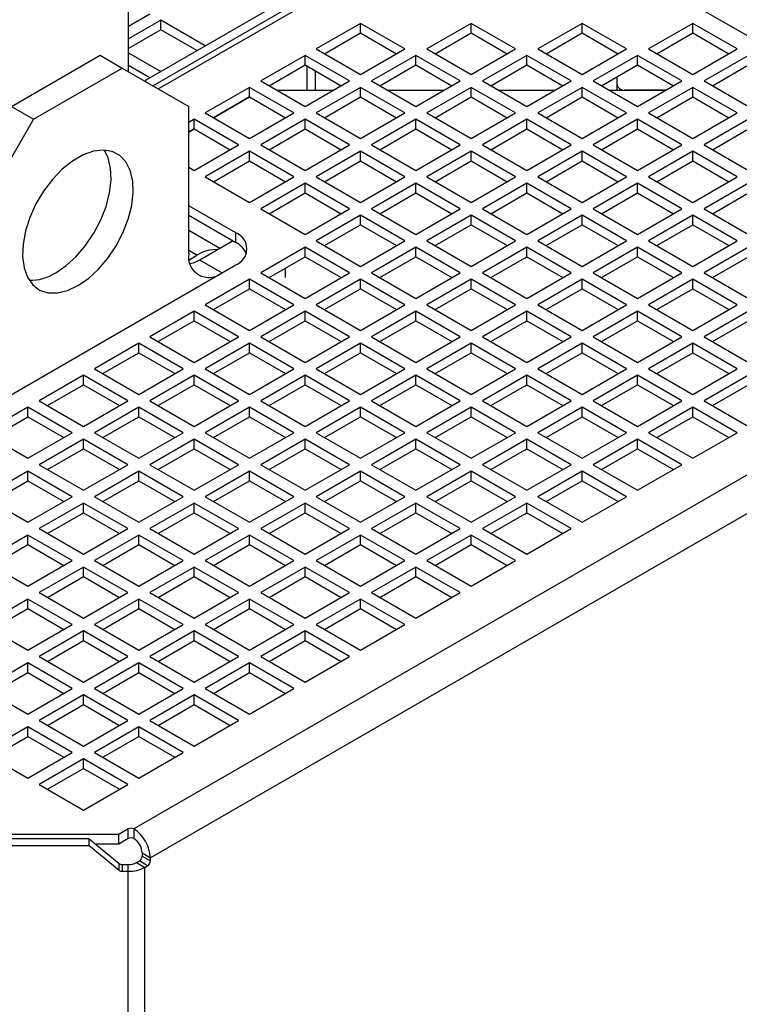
# Model space of a CAD drawing. Header units: millimetres. Extents: x 5 to 414, y 6 to 290.
# Tile 55 of 107: x 293 to 306, y 193 to 211. Entities that reach past the tile are written whole.
import ezdxf

# ---------------------------------------------------------------- set-up
doc = ezdxf.new("R2010")
doc.units = ezdxf.units.MM

msp = doc.modelspace()

# ---------------------------------------------------------------- linework, layer by layer
at = {"color": 7, "linetype": 'Continuous', "lineweight": 25}
for p, q in [((294.8405, 209.9782), (294.8405, 220.5527)), ((295.1272, 209.8127), (297.9453, 211.4395)), ((295.2787, 209.7252), (298.0968, 211.352)), ((295.3797, 209.6668), (298.2187, 211.3058)), ((304.9645, 211.3058), (309.7345, 208.5521)), ((294.8405, 210.813), (295.2276, 211.0365)), ((295.4297, 210.9199), (294.8405, 210.5798)), ((296.2374, 210.4536), (295.4297, 210.9199)), ((295.4297, 210.7449), (295.4297, 210.9199)), ((299.0662, 210.862), (298.2581, 210.3955)), ((299.8743, 210.3955), (299.0662, 210.862)), ((299.0662, 210.687), (299.0662, 210.862)), ((301.0865, 210.862), (300.2784, 210.3955)), ((301.8947, 210.3955), (301.0865, 210.862)), ((301.0865, 210.687), (301.0865, 210.862)), ((303.1068, 210.862), (302.2987, 210.3955)), ((303.915, 210.3955), (303.1068, 210.862)), ((303.1068, 210.687), (303.1068, 210.862)), ((305.1271, 210.862), (304.319, 210.3955)), ((305.9353, 210.3955), (305.1271, 210.862)), ((305.1271, 210.687), (305.1271, 210.862)), ((295.4297, 210.7449), (294.8405, 210.4048)), ((296.0859, 210.3661), (295.4297, 210.7449)), ((298.4097, 210.308), (299.0662, 210.687)), ((299.0662, 210.687), (299.7228, 210.308)), ((300.43, 210.308), (301.0865, 210.687)), ((301.0865, 210.687), (301.7431, 210.308)), ((302.4503, 210.308), (303.1068, 210.687)), ((303.1068, 210.687), (303.7634, 210.308)), ((304.4706, 210.308), (305.1271, 210.687)), ((305.1271, 210.687), (305.7837, 210.308)), ((292.7023, 209.3465), (294.3185, 210.2796)), ((294.3185, 210.2796), (294.7226, 210.0463)), ((294.8405, 210.327), (295.4293, 209.9871)), ((298.0561, 210.2789), (297.248, 209.8123)), ((298.8642, 209.8123), (298.0561, 210.2789)), ((298.0561, 210.1039), (298.0561, 210.2789)), ((298.2581, 210.3955), (299.0662, 209.929)), ((299.0662, 209.929), (299.8743, 210.3955)), ((300.0764, 210.2789), (299.2683, 209.8123)), ((300.8845, 209.8123), (300.0764, 210.2789)), ((300.0764, 210.1039), (300.0764, 210.2789)), ((300.2784, 210.3955), (301.0865, 209.929)), ((301.0865, 209.929), (301.8947, 210.3955)), ((302.0967, 210.2789), (301.2886, 209.8123)), ((302.9048, 209.8123), (302.0967, 210.2789)), ((302.0967, 210.1039), (302.0967, 210.2789)), ((302.2987, 210.3955), (303.1068, 209.929)), ((303.1068, 209.929), (303.915, 210.3955)), ((304.117, 210.2789), (303.3089, 209.8123)), ((303.7379, 210.3227), (303.7379, 210.2933)), ((304.9251, 209.8123), (304.117, 210.2789)), ((304.117, 210.1039), (304.117, 210.2789)), ((304.319, 210.3955), (305.1271, 209.929)), ((305.1271, 209.929), (305.9353, 210.3955)), ((306.1373, 210.2789), (305.3292, 209.8123)), ((295.2273, 209.8704), (294.8405, 210.0937)), ((297.3995, 209.7248), (298.0561, 210.1039)), ((298.0561, 210.1039), (298.7126, 209.7248)), ((298.0968, 209.6372), (298.0968, 210.0804)), ((299.4198, 209.7248), (300.0764, 210.1039)), ((300.0764, 210.1039), (300.733, 209.7248)), ((301.4401, 209.7248), (302.0967, 210.1039)), ((302.0967, 210.1039), (302.7533, 209.7248)), ((303.4604, 209.7248), (304.117, 210.1039)), ((304.117, 210.1039), (304.7736, 209.7248)), ((305.4807, 209.7248), (306.1373, 210.1039)), ((293.1063, 209.1133), (294.7226, 210.0463)), ((294.7226, 210.0463), (295.9348, 209.3463)), ((298.2483, 209.6372), (298.2483, 209.9929)), ((297.248, 209.8123), (298.0561, 209.3458)), ((298.0561, 209.3458), (298.8642, 209.8123)), ((299.2683, 209.8123), (300.0764, 209.3458)), ((300.0764, 209.3458), (300.8845, 209.8123)), ((301.2886, 209.8123), (302.0967, 209.3458)), ((302.0967, 209.3458), (302.9048, 209.8123)), ((303.3089, 209.8123), (304.117, 209.3458)), ((303.7379, 209.8851), (303.7379, 209.6385)), ((304.117, 209.3458), (304.9251, 209.8123)), ((305.3292, 209.8123), (306.1373, 209.3458)), ((297.0459, 209.6957), (296.2378, 209.2292)), ((297.854, 209.2292), (297.0459, 209.6957)), ((297.0459, 209.5207), (297.0459, 209.6957)), ((298.5608, 209.6372), (297.5513, 209.6372)), ((299.0662, 209.6957), (298.2581, 209.2292)), ((299.8743, 209.2292), (299.0662, 209.6957)), ((299.0662, 209.5207), (299.0662, 209.6957)), ((300.5811, 209.6372), (299.5716, 209.6372)), ((301.0865, 209.6957), (300.2784, 209.2292)), ((301.8947, 209.2292), (301.0865, 209.6957)), ((301.0865, 209.5207), (301.0865, 209.6957)), ((302.6014, 209.6372), (301.5919, 209.6372)), ((303.1068, 209.6957), (302.2987, 209.2292)), ((303.915, 209.2292), (303.1068, 209.6957)), ((303.1068, 209.5207), (303.1068, 209.6957)), ((304.6217, 209.6372), (303.6122, 209.6372)), ((304.6363, 209.6456), (303.8808, 209.6456)), ((303.8808, 209.6372), (303.8808, 209.6456)), ((305.1271, 209.6957), (304.319, 209.2292)), ((305.9353, 209.2292), (305.1271, 209.6957)), ((305.1271, 209.5207), (305.1271, 209.6957)), ((296.3893, 209.1417), (297.0459, 209.5207)), ((297.0461, 209.5207), (296.3895, 209.1416)), ((297.0459, 209.5207), (297.7025, 209.1417)), ((298.4097, 209.1417), (299.0662, 209.5207)), ((299.0662, 209.5207), (299.7228, 209.1417)), ((300.43, 209.1417), (301.0865, 209.5207)), ((301.0865, 209.5207), (301.7431, 209.1417)), ((302.4503, 209.1417), (303.1068, 209.5207)), ((303.1068, 209.5207), (303.7634, 209.1417)), ((304.4706, 209.1417), (305.1271, 209.5207)), ((305.1271, 209.5207), (305.7837, 209.1417)), ((292.7023, 209.3465), (293.1063, 209.1133)), ((295.9348, 206.6634), (295.9348, 209.3463)), ((296.2378, 209.2292), (297.0459, 208.7627)), ((297.0459, 208.7627), (297.854, 209.2292)), ((298.2581, 209.2292), (299.0662, 208.7627)), ((299.0662, 208.7627), (299.8743, 209.2292)), ((300.2784, 209.2292), (301.0865, 208.7627)), ((301.0865, 208.7627), (301.8947, 209.2292)), ((302.2987, 209.2292), (303.1068, 208.7627)), ((303.1068, 208.7627), (303.915, 209.2292)), ((304.319, 209.2292), (305.1271, 208.7627)), ((305.1271, 208.7627), (305.9353, 209.2292)), ((293.1063, 209.1133), (291.8941, 207.0137)), ((296.0358, 209.1126), (295.9348, 209.0542)), ((296.8439, 208.646), (296.0358, 209.1126)), ((296.0358, 208.9376), (296.0358, 209.1126)), ((298.0561, 209.1126), (297.248, 208.646)), ((298.8642, 208.646), (298.0561, 209.1126)), ((298.0561, 208.9376), (298.0561, 209.1126)), ((300.0764, 209.1126), (299.2683, 208.646)), ((300.8845, 208.646), (300.0764, 209.1126)), ((300.0764, 208.9376), (300.0764, 209.1126)), ((302.0967, 209.1126), (301.2886, 208.646)), ((302.9048, 208.646), (302.0967, 209.1126)), ((302.0967, 208.9376), (302.0967, 209.1126)), ((304.117, 209.1126), (303.3089, 208.646)), ((304.9251, 208.646), (304.117, 209.1126)), ((304.117, 208.9376), (304.117, 209.1126)), ((306.1373, 209.1126), (305.3292, 208.646)), ((295.9348, 208.8793), (296.0358, 208.9376)), ((296.0359, 208.9375), (295.9348, 208.8791)), ((296.0358, 208.9376), (296.6923, 208.5586)), ((297.3995, 208.5586), (298.0561, 208.9376)), ((298.0561, 208.9376), (298.7126, 208.5586)), ((299.4198, 208.5586), (300.0764, 208.9376)), ((300.0764, 208.9376), (300.733, 208.5586)), ((301.4401, 208.5586), (302.0967, 208.9376)), ((302.0967, 208.9376), (302.7533, 208.5586)), ((303.4604, 208.5586), (304.117, 208.9376)), ((304.117, 208.9376), (304.7736, 208.5586)), ((305.4807, 208.5586), (306.1373, 208.9376)), ((296.0358, 208.1795), (296.8439, 208.646)), ((297.248, 208.646), (298.0561, 208.1795)), ((298.0561, 208.1795), (298.8642, 208.646)), ((299.2683, 208.646), (300.0764, 208.1795)), ((300.0764, 208.1795), (300.8845, 208.646)), ((301.2886, 208.646), (302.0967, 208.1795)), ((302.0967, 208.1795), (302.9048, 208.646)), ((303.3089, 208.646), (304.117, 208.1795)), ((304.117, 208.1795), (304.9251, 208.646)), ((305.3292, 208.646), (306.1373, 208.1795)), ((297.0459, 208.5294), (296.2378, 208.0629)), ((297.854, 208.0629), (297.0459, 208.5294)), ((297.0459, 208.3544), (297.0459, 208.5294)), ((299.0662, 208.5294), (298.2581, 208.0629)), ((299.8743, 208.0629), (299.0662, 208.5294)), ((299.0662, 208.3544), (299.0662, 208.5294)), ((301.0865, 208.5294), (300.2784, 208.0629)), ((301.8947, 208.0629), (301.0865, 208.5294)), ((301.0865, 208.3544), (301.0865, 208.5294)), ((303.1068, 208.5294), (302.2987, 208.0629)), ((303.915, 208.0629), (303.1068, 208.5294)), ((303.1068, 208.3544), (303.1068, 208.5294)), ((305.1271, 208.5294), (304.319, 208.0629)), ((305.9353, 208.0629), (305.1271, 208.5294)), ((305.1271, 208.3544), (305.1271, 208.5294)), ((296.3893, 207.9754), (297.0459, 208.3544)), ((297.0459, 208.3544), (297.7025, 207.9754)), ((298.4097, 207.9754), (299.0662, 208.3544)), ((299.0662, 208.3544), (299.7228, 207.9754)), ((300.43, 207.9754), (301.0865, 208.3544)), ((301.0865, 208.3544), (301.7431, 207.9754)), ((302.4503, 207.9754), (303.1068, 208.3544)), ((303.1068, 208.3544), (303.7634, 207.9754)), ((304.4706, 207.9754), (305.1271, 208.3544)), ((305.1271, 208.3544), (305.7837, 207.9754)), ((295.9348, 208.2378), (296.0358, 208.1795)), ((296.2378, 208.0629), (297.0459, 207.5964)), ((297.0459, 207.5964), (297.854, 208.0629)), ((298.0561, 207.9463), (297.248, 207.4797)), ((298.8642, 207.4797), (298.0561, 207.9463)), ((298.0561, 207.7713), (298.0561, 207.9463)), ((298.2581, 208.0629), (299.0662, 207.5964)), ((299.0662, 207.5964), (299.8743, 208.0629)), ((300.0764, 207.9463), (299.2683, 207.4797)), ((300.8845, 207.4797), (300.0764, 207.9463)), ((300.0764, 207.7713), (300.0764, 207.9463)), ((300.2784, 208.0629), (301.0865, 207.5964)), ((301.0865, 207.5964), (301.8947, 208.0629)), ((302.0967, 207.9463), (301.2886, 207.4797)), ((302.9048, 207.4797), (302.0967, 207.9463)), ((302.0967, 207.7713), (302.0967, 207.9463)), ((302.2987, 208.0629), (303.1068, 207.5964)), ((303.1068, 207.5964), (303.915, 208.0629)), ((304.117, 207.9463), (303.3089, 207.4797)), ((304.9251, 207.4797), (304.117, 207.9463)), ((304.117, 207.7713), (304.117, 207.9463)), ((304.319, 208.0629), (305.1271, 207.5964)), ((305.1271, 207.5964), (305.9353, 208.0629)), ((306.1373, 207.9463), (305.3292, 207.4797)), ((297.3995, 207.3923), (298.0561, 207.7713)), ((298.0561, 207.7713), (298.7126, 207.3923)), ((299.4198, 207.3923), (300.0764, 207.7713)), ((300.0764, 207.7713), (300.733, 207.3923)), ((301.4401, 207.3923), (302.0967, 207.7713)), ((302.0967, 207.7713), (302.7533, 207.3923)), ((303.4604, 207.3923), (304.117, 207.7713)), ((304.117, 207.7713), (304.7736, 207.3923)), ((305.4807, 207.3923), (306.1373, 207.7713)), ((296.7934, 207.0424), (295.9348, 207.5381)), ((297.248, 207.4797), (298.0561, 207.0132)), ((298.0561, 207.0132), (298.8642, 207.4797)), ((299.2683, 207.4797), (300.0764, 207.0132)), ((300.0764, 207.0132), (300.8845, 207.4797)), ((301.2886, 207.4797), (302.0967, 207.0132)), ((302.0967, 207.0132), (302.9048, 207.4797)), ((303.3089, 207.4797), (304.117, 207.0132)), ((304.117, 207.0132), (304.9251, 207.4797)), ((305.3292, 207.4797), (306.1373, 207.0132)), ((295.9348, 207.3631), (296.7934, 206.8674)), ((299.0662, 207.3631), (298.2581, 206.8966)), ((299.8743, 206.8966), (299.0662, 207.3631)), ((299.0662, 207.1881), (299.0662, 207.3631)), ((301.0865, 207.3631), (300.2784, 206.8966)), ((301.8947, 206.8966), (301.0865, 207.3631)), ((301.0865, 207.1881), (301.0865, 207.3631)), ((303.1068, 207.3631), (302.2987, 206.8966)), ((303.915, 206.8966), (303.1068, 207.3631)), ((303.1068, 207.1881), (303.1068, 207.3631)), ((305.1271, 207.3631), (304.319, 206.8966)), ((305.9353, 206.8966), (305.1271, 207.3631)), ((305.1271, 207.1881), (305.1271, 207.3631)), ((296.5011, 206.7569), (295.9348, 207.0839)), ((296.7934, 206.8674), (296.7934, 207.0424)), ((298.4097, 206.8091), (299.0662, 207.1881)), ((299.0662, 207.1881), (299.7228, 206.8091)), ((300.43, 206.8091), (301.0865, 207.1881)), ((301.0865, 207.1881), (301.7431, 206.8091)), ((302.4503, 206.8091), (303.1068, 207.1881)), ((303.1068, 207.1881), (303.7634, 206.8091)), ((304.4706, 206.8091), (305.1271, 207.1881)), ((305.1271, 207.1881), (305.7837, 206.8091)), ((296.7429, 206.8965), (296.1368, 206.5466)), ((298.2581, 206.8966), (299.0662, 206.4301)), ((299.0662, 206.4301), (299.8743, 206.8966)), ((300.2784, 206.8966), (301.0865, 206.4301)), ((301.0865, 206.4301), (301.8947, 206.8966)), ((302.2987, 206.8966), (303.1068, 206.4301)), ((303.1068, 206.4301), (303.915, 206.8966)), ((304.319, 206.8966), (305.1271, 206.4301)), ((305.1271, 206.4301), (305.9353, 206.8966)), ((296.0863, 206.6341), (295.9348, 206.7216)), ((298.0561, 206.78), (297.248, 206.3134)), ((298.8642, 206.3134), (298.0561, 206.78)), ((298.0561, 206.605), (298.0561, 206.78)), ((300.0764, 206.78), (299.2683, 206.3134)), ((300.8845, 206.3134), (300.0764, 206.78)), ((300.0764, 206.605), (300.0764, 206.78)), ((302.0967, 206.78), (301.2886, 206.3134)), ((302.9048, 206.3134), (302.0967, 206.78)), ((302.0967, 206.605), (302.0967, 206.78)), ((304.117, 206.78), (303.3089, 206.3134)), ((304.9251, 206.3134), (304.117, 206.78)), ((304.117, 206.605), (304.117, 206.78)), ((306.1373, 206.78), (305.3292, 206.3134)), ((295.9432, 206.5516), (296.0863, 206.6341)), ((296.5408, 206.3134), (296.1368, 206.5466)), ((297.3995, 206.226), (298.0561, 206.605)), ((298.0561, 206.605), (298.7126, 206.226)), ((299.4198, 206.226), (300.0764, 206.605)), ((300.0764, 206.605), (300.733, 206.226)), ((301.4401, 206.226), (302.0967, 206.605)), ((302.0967, 206.605), (302.7533, 206.226)), ((303.4604, 206.226), (304.117, 206.605)), ((304.117, 206.605), (304.7736, 206.226)), ((305.4807, 206.226), (306.1373, 206.605)), ((291.7426, 203.5435), (296.7934, 206.4592)), ((297.248, 206.3134), (298.0561, 205.8469)), ((297.7024, 206.4008), (297.7025, 206.4008)), ((297.7025, 206.2258), (297.7025, 206.4008)), ((298.0561, 205.8469), (298.8642, 206.3134)), ((299.2683, 206.3134), (300.0764, 205.8469)), ((300.0764, 205.8469), (300.8845, 206.3134)), ((301.2886, 206.3134), (302.0967, 205.8469)), ((302.0967, 205.8469), (302.9048, 206.3134)), ((303.3089, 206.3134), (304.117, 205.8469)), ((304.117, 205.8469), (304.9251, 206.3134)), ((305.3292, 206.3134), (306.1373, 205.8469)), ((297.0459, 206.1968), (296.2378, 205.7303)), ((297.854, 205.7303), (297.0459, 206.1968)), ((297.0459, 206.0218), (297.0459, 206.1968)), ((299.0662, 206.1968), (298.2581, 205.7303)), ((299.8743, 205.7303), (299.0662, 206.1968)), ((299.0662, 206.0218), (299.0662, 206.1968)), ((301.0865, 206.1968), (300.2784, 205.7303)), ((301.8947, 205.7303), (301.0865, 206.1968)), ((301.0865, 206.0218), (301.0865, 206.1968)), ((303.1068, 206.1968), (302.2987, 205.7303)), ((303.915, 205.7303), (303.1068, 206.1968)), ((303.1068, 206.0218), (303.1068, 206.1968)), ((305.1271, 206.1968), (304.319, 205.7303)), ((305.9353, 205.7303), (305.1271, 206.1968)), ((305.1271, 206.0218), (305.1271, 206.1968)), ((296.3893, 205.6428), (297.0459, 206.0218)), ((297.0459, 206.0218), (297.7025, 205.6428)), ((298.4097, 205.6428), (299.0662, 206.0218)), ((299.0662, 206.0218), (299.7228, 205.6428)), ((300.43, 205.6428), (301.0865, 206.0218)), ((301.0865, 206.0218), (301.7431, 205.6428)), ((302.4503, 205.6428), (303.1068, 206.0218)), ((303.1068, 206.0218), (303.7634, 205.6428)), ((304.4706, 205.6428), (305.1271, 206.0218)), ((305.1271, 206.0218), (305.7837, 205.6428)), ((296.0358, 205.6137), (295.2276, 205.1471)), ((296.8439, 205.1471), (296.0358, 205.6137)), ((296.0358, 205.4387), (296.0358, 205.6137)), ((296.2378, 205.7303), (297.0459, 205.2638)), ((297.0459, 205.2638), (297.854, 205.7303)), ((298.0561, 205.6137), (297.248, 205.1471)), ((298.8642, 205.1471), (298.0561, 205.6137)), ((298.0561, 205.4387), (298.0561, 205.6137)), ((298.2581, 205.7303), (299.0662, 205.2638)), ((299.0662, 205.2638), (299.8743, 205.7303)), ((300.0764, 205.6137), (299.2683, 205.1471)), ((300.8845, 205.1471), (300.0764, 205.6137)), ((300.0764, 205.4387), (300.0764, 205.6137)), ((300.2784, 205.7303), (301.0865, 205.2638)), ((301.0865, 205.2638), (301.8947, 205.7303)), ((302.0967, 205.6137), (301.2886, 205.1471)), ((302.9048, 205.1471), (302.0967, 205.6137)), ((302.0967, 205.4387), (302.0967, 205.6137)), ((302.2987, 205.7303), (303.1068, 205.2638)), ((303.1068, 205.2638), (303.915, 205.7303)), ((304.117, 205.6137), (303.3089, 205.1471)), ((304.9251, 205.1471), (304.117, 205.6137)), ((304.117, 205.4387), (304.117, 205.6137)), ((304.319, 205.7303), (305.1271, 205.2638)), ((305.1271, 205.2638), (305.9353, 205.7303)), ((306.1373, 205.6137), (305.3292, 205.1471)), ((295.3792, 205.0597), (296.0358, 205.4387)), ((296.0358, 205.4387), (296.6923, 205.0597)), ((297.3995, 205.0597), (298.0561, 205.4387)), ((298.0561, 205.4387), (298.7126, 205.0597)), ((299.4198, 205.0597), (300.0764, 205.4387)), ((300.0764, 205.4387), (300.733, 205.0597)), ((301.4401, 205.0597), (302.0967, 205.4387)), ((302.0967, 205.4387), (302.7533, 205.0597)), ((303.4604, 205.0597), (304.117, 205.4387)), ((304.117, 205.4387), (304.7736, 205.0597)), ((305.4807, 205.0597), (306.1373, 205.4387)), ((295.2276, 205.1471), (296.0358, 204.6806)), ((296.0358, 204.6806), (296.8439, 205.1471)), ((297.248, 205.1471), (298.0561, 204.6806)), ((298.0561, 204.6806), (298.8642, 205.1471)), ((299.2683, 205.1471), (300.0764, 204.6806)), ((300.0764, 204.6806), (300.8845, 205.1471)), ((301.2886, 205.1471), (302.0967, 204.6806)), ((302.0967, 204.6806), (302.9048, 205.1471)), ((303.3089, 205.1471), (304.117, 204.6806)), ((304.117, 204.6806), (304.9251, 205.1471)), ((305.3292, 205.1471), (306.1373, 204.6806)), ((295.0256, 205.0305), (294.2175, 204.564)), ((295.8337, 204.564), (295.0256, 205.0305)), ((295.0256, 204.8555), (295.0256, 205.0305)), ((297.0459, 205.0305), (296.2378, 204.564)), ((297.854, 204.564), (297.0459, 205.0305)), ((297.0459, 204.8555), (297.0459, 205.0305)), ((299.0662, 205.0305), (298.2581, 204.564)), ((299.8743, 204.564), (299.0662, 205.0305)), ((299.0662, 204.8555), (299.0662, 205.0305)), ((301.0865, 205.0305), (300.2784, 204.564)), ((301.8947, 204.564), (301.0865, 205.0305)), ((301.0865, 204.8555), (301.0865, 205.0305)), ((303.1068, 205.0305), (302.2987, 204.564)), ((303.915, 204.564), (303.1068, 205.0305)), ((303.1068, 204.8555), (303.1068, 205.0305)), ((305.1271, 205.0305), (304.319, 204.564)), ((305.9353, 204.564), (305.1271, 205.0305)), ((305.1271, 204.8555), (305.1271, 205.0305)), ((294.369, 204.4765), (295.0256, 204.8555)), ((295.0256, 204.8555), (295.6822, 204.4765)), ((296.3893, 204.4765), (297.0459, 204.8555)), ((297.0459, 204.8555), (297.7025, 204.4765)), ((298.4097, 204.4765), (299.0662, 204.8555)), ((299.0662, 204.8555), (299.7228, 204.4765)), ((300.43, 204.4765), (301.0865, 204.8555)), ((301.0865, 204.8555), (301.7431, 204.4765)), ((302.4503, 204.4765), (303.1068, 204.8555)), ((303.1068, 204.8555), (303.7634, 204.4765)), ((304.4706, 204.4765), (305.1271, 204.8555)), ((305.1271, 204.8555), (305.7837, 204.4765)), ((294.2175, 204.564), (295.0256, 204.0975)), ((309.562, 204.6167), (294.9344, 196.1723)), ((295.0256, 204.0975), (295.8337, 204.564)), ((296.2378, 204.564), (297.0459, 204.0975)), ((297.0459, 204.0975), (297.854, 204.564)), ((298.2581, 204.564), (299.0662, 204.0975)), ((299.0662, 204.0975), (299.8743, 204.564)), ((300.2784, 204.564), (301.0865, 204.0975)), ((301.0865, 204.0975), (301.8947, 204.564)), ((302.2987, 204.564), (303.1068, 204.0975)), ((303.1068, 204.0975), (303.915, 204.564)), ((304.319, 204.564), (305.1271, 204.0975)), ((305.1271, 204.0975), (305.9353, 204.564)), ((294.0155, 204.4474), (293.2073, 203.9808)), ((294.8236, 203.9808), (294.0155, 204.4474)), ((294.0155, 204.2724), (294.0155, 204.4474)), ((296.0358, 204.4474), (295.2276, 203.9808)), ((296.8439, 203.9808), (296.0358, 204.4474)), ((296.0358, 204.2724), (296.0358, 204.4474)), ((298.0561, 204.4474), (297.248, 203.9808)), ((298.8642, 203.9808), (298.0561, 204.4474)), ((298.0561, 204.2724), (298.0561, 204.4474)), ((300.0764, 204.4474), (299.2683, 203.9808)), ((300.8845, 203.9808), (300.0764, 204.4474)), ((300.0764, 204.2724), (300.0764, 204.4474)), ((302.0967, 204.4474), (301.2886, 203.9808)), ((302.9048, 203.9808), (302.0967, 204.4474)), ((302.0967, 204.2724), (302.0967, 204.4474)), ((304.117, 204.4474), (303.3089, 203.9808)), ((304.9251, 203.9808), (304.117, 204.4474)), ((304.117, 204.2724), (304.117, 204.4474)), ((306.1373, 204.4474), (305.3292, 203.9808)), ((293.3589, 203.8934), (294.0155, 204.2724)), ((294.0155, 204.2724), (294.672, 203.8934)), ((295.3792, 203.8934), (296.0358, 204.2724)), ((296.0358, 204.2724), (296.6923, 203.8934)), ((297.3995, 203.8934), (298.0561, 204.2724)), ((298.0561, 204.2724), (298.7126, 203.8934)), ((299.4198, 203.8934), (300.0764, 204.2724)), ((300.0764, 204.2724), (300.733, 203.8934)), ((301.4401, 203.8934), (302.0967, 204.2724)), ((302.0967, 204.2724), (302.7533, 203.8934)), ((303.4604, 203.8934), (304.117, 204.2724)), ((304.117, 204.2724), (304.7736, 203.8934)), ((305.4807, 203.8934), (306.1373, 204.2724)), ((293.2073, 203.9808), (294.0155, 203.5143)), ((294.0155, 203.5143), (294.8236, 203.9808)), ((295.2276, 203.9808), (296.0358, 203.5143)), ((309.8651, 204.0918), (295.2374, 195.6474)), ((296.0358, 203.5143), (296.8439, 203.9808)), ((297.248, 203.9808), (298.0561, 203.5143)), ((298.0561, 203.5143), (298.8642, 203.9808)), ((299.2683, 203.9808), (300.0764, 203.5143)), ((300.0764, 203.5143), (300.8845, 203.9808)), ((301.2886, 203.9808), (302.0967, 203.5143)), ((302.0967, 203.5143), (302.9048, 203.9808)), ((303.3089, 203.9808), (304.117, 203.5143)), ((304.117, 203.5143), (304.9251, 203.9808)), ((305.3292, 203.9808), (306.1373, 203.5143)), ((293.0053, 203.8642), (292.1972, 203.3977)), ((293.8134, 203.3977), (293.0053, 203.8642)), ((293.0053, 203.6892), (293.0053, 203.8642)), ((295.0256, 203.8642), (294.2175, 203.3977)), ((295.8337, 203.3977), (295.0256, 203.8642)), ((295.0256, 203.6892), (295.0256, 203.8642)), ((297.0459, 203.8642), (296.2378, 203.3977)), ((297.854, 203.3977), (297.0459, 203.8642)), ((297.0459, 203.6892), (297.0459, 203.8642)), ((299.0662, 203.8642), (298.2581, 203.3977)), ((299.8743, 203.3977), (299.0662, 203.8642)), ((299.0662, 203.6892), (299.0662, 203.8642)), ((301.0865, 203.8642), (300.2784, 203.3977)), ((301.8947, 203.3977), (301.0865, 203.8642)), ((301.0865, 203.6892), (301.0865, 203.8642)), ((303.1068, 203.8642), (302.2987, 203.3977)), ((303.915, 203.3977), (303.1068, 203.8642)), ((303.1068, 203.6892), (303.1068, 203.8642)), ((305.1271, 203.8642), (304.319, 203.3977)), ((305.9353, 203.3977), (305.1271, 203.8642)), ((305.1271, 203.6892), (305.1271, 203.8642)), ((292.3487, 203.3102), (293.0053, 203.6892)), ((293.0053, 203.6892), (293.6619, 203.3102)), ((294.369, 203.3102), (295.0256, 203.6892)), ((295.0256, 203.6892), (295.6822, 203.3102)), ((296.3893, 203.3102), (297.0459, 203.6892)), ((297.0459, 203.6892), (297.7025, 203.3102)), ((298.4097, 203.3102), (299.0662, 203.6892)), ((299.0662, 203.6892), (299.7228, 203.3102)), ((300.43, 203.3102), (301.0865, 203.6892)), ((301.0865, 203.6892), (301.7431, 203.3102)), ((302.4503, 203.3102), (303.1068, 203.6892)), ((303.1068, 203.6892), (303.7634, 203.3102)), ((304.4706, 203.3102), (305.1271, 203.6892)), ((305.1271, 203.6892), (305.7837, 203.3102)), ((292.1972, 203.3977), (293.0053, 202.9312)), ((293.0053, 202.9312), (293.8134, 203.3977)), ((294.0155, 203.2811), (293.2073, 202.8146)), ((294.8236, 202.8146), (294.0155, 203.2811)), ((294.0155, 203.1061), (294.0155, 203.2811)), ((294.2175, 203.3977), (295.0256, 202.9312)), ((295.0256, 202.9312), (295.8337, 203.3977)), ((296.0358, 203.2811), (295.2276, 202.8146)), ((296.8439, 202.8146), (296.0358, 203.2811)), ((296.0358, 203.1061), (296.0358, 203.2811)), ((296.2378, 203.3977), (297.0459, 202.9312)), ((297.0459, 202.9312), (297.854, 203.3977)), ((298.0561, 203.2811), (297.248, 202.8146)), ((298.8642, 202.8146), (298.0561, 203.2811)), ((298.0561, 203.1061), (298.0561, 203.2811)), ((298.2581, 203.3977), (299.0662, 202.9312)), ((299.0662, 202.9312), (299.8743, 203.3977)), ((300.0764, 203.2811), (299.2683, 202.8146)), ((300.8845, 202.8146), (300.0764, 203.2811)), ((300.0764, 203.1061), (300.0764, 203.2811)), ((300.2784, 203.3977), (301.0865, 202.9312)), ((301.0865, 202.9312), (301.8947, 203.3977)), ((302.0967, 203.2811), (301.2886, 202.8146)), ((302.9048, 202.8146), (302.0967, 203.2811)), ((302.0967, 203.1061), (302.0967, 203.2811)), ((302.2987, 203.3977), (303.1068, 202.9312)), ((303.1068, 202.9312), (303.915, 203.3977)), ((304.117, 203.2811), (303.3089, 202.8146)), ((304.9251, 202.8146), (304.117, 203.2811)), ((304.117, 203.1061), (304.117, 203.2811)), ((304.319, 203.3977), (305.1271, 202.9312)), ((305.1271, 202.9312), (305.9353, 203.3977)), ((293.3589, 202.7271), (294.0155, 203.1061)), ((294.0155, 203.1061), (294.672, 202.7271)), ((295.3792, 202.7271), (296.0358, 203.1061)), ((296.0358, 203.1061), (296.6923, 202.7271)), ((297.3995, 202.7271), (298.0561, 203.1061)), ((298.0561, 203.1061), (298.7126, 202.7271)), ((299.4198, 202.7271), (300.0764, 203.1061)), ((300.0764, 203.1061), (300.733, 202.7271)), ((301.4401, 202.7271), (302.0967, 203.1061)), ((302.0967, 203.1061), (302.7533, 202.7271)), ((303.4604, 202.7271), (304.117, 203.1061)), ((304.117, 203.1061), (304.7736, 202.7271)), ((293.2073, 202.8146), (294.0155, 202.348)), ((294.0155, 202.348), (294.8236, 202.8146)), ((295.2276, 202.8146), (296.0358, 202.348)), ((296.0358, 202.348), (296.8439, 202.8146)), ((297.248, 202.8146), (298.0561, 202.348)), ((298.0561, 202.348), (298.8642, 202.8146)), ((299.2683, 202.8146), (300.0764, 202.348)), ((300.0764, 202.348), (300.8845, 202.8146)), ((301.2886, 202.8146), (302.0967, 202.348)), ((302.0967, 202.348), (302.9048, 202.8146)), ((303.3089, 202.8146), (304.117, 202.348)), ((304.117, 202.348), (304.9251, 202.8146)), ((293.0053, 202.6979), (292.1972, 202.2314)), ((293.8134, 202.2314), (293.0053, 202.6979)), ((293.0053, 202.5229), (293.0053, 202.6979)), ((295.0256, 202.6979), (294.2175, 202.2314)), ((295.8337, 202.2314), (295.0256, 202.6979)), ((295.0256, 202.5229), (295.0256, 202.6979)), ((297.0459, 202.6979), (296.2378, 202.2314)), ((297.854, 202.2314), (297.0459, 202.6979)), ((297.0459, 202.5229), (297.0459, 202.6979)), ((299.0662, 202.6979), (298.2581, 202.2314)), ((299.8743, 202.2314), (299.0662, 202.6979)), ((299.0662, 202.5229), (299.0662, 202.6979)), ((301.0865, 202.6979), (300.2784, 202.2314)), ((301.8947, 202.2314), (301.0865, 202.6979)), ((301.0865, 202.5229), (301.0865, 202.6979)), ((303.1068, 202.6979), (302.2987, 202.2314)), ((303.915, 202.2314), (303.1068, 202.6979)), ((303.1068, 202.5229), (303.1068, 202.6979)), ((292.3487, 202.1439), (293.0053, 202.5229)), ((293.0053, 202.5229), (293.6619, 202.1439)), ((294.369, 202.1439), (295.0256, 202.5229)), ((295.0256, 202.5229), (295.6822, 202.1439)), ((296.3893, 202.1439), (297.0459, 202.5229)), ((297.0459, 202.5229), (297.7025, 202.1439)), ((298.4097, 202.1439), (299.0662, 202.5229)), ((299.0662, 202.5229), (299.7228, 202.1439)), ((300.43, 202.1439), (301.0865, 202.5229)), ((301.0865, 202.5229), (301.7431, 202.1439)), ((302.4503, 202.1439), (303.1068, 202.5229)), ((303.1068, 202.5229), (303.7634, 202.1439)), ((292.1972, 202.2314), (293.0053, 201.7649)), ((293.0053, 201.7649), (293.8134, 202.2314)), ((294.2175, 202.2314), (295.0256, 201.7649)), ((295.0256, 201.7649), (295.8337, 202.2314)), ((296.2378, 202.2314), (297.0459, 201.7649)), ((297.0459, 201.7649), (297.854, 202.2314)), ((298.2581, 202.2314), (299.0662, 201.7649)), ((299.0662, 201.7649), (299.8743, 202.2314)), ((300.2784, 202.2314), (301.0865, 201.7649)), ((301.0865, 201.7649), (301.8947, 202.2314)), ((302.2987, 202.2314), (303.1068, 201.7649)), ((303.1068, 201.7649), (303.915, 202.2314)), ((294.0155, 202.1148), (293.2073, 201.6483)), ((294.8236, 201.6483), (294.0155, 202.1148)), ((294.0155, 201.9398), (294.0155, 202.1148)), ((296.0358, 202.1148), (295.2276, 201.6483)), ((296.8439, 201.6483), (296.0358, 202.1148)), ((296.0358, 201.9398), (296.0358, 202.1148)), ((298.0561, 202.1148), (297.248, 201.6483)), ((298.8642, 201.6483), (298.0561, 202.1148)), ((298.0561, 201.9398), (298.0561, 202.1148)), ((300.0764, 202.1148), (299.2683, 201.6483)), ((300.8845, 201.6483), (300.0764, 202.1148)), ((300.0764, 201.9398), (300.0764, 202.1148)), ((302.0967, 202.1148), (301.2886, 201.6483)), ((302.9048, 201.6483), (302.0967, 202.1148)), ((302.0967, 201.9398), (302.0967, 202.1148)), ((293.3589, 201.5608), (294.0155, 201.9398)), ((294.0155, 201.9398), (294.672, 201.5608)), ((295.3792, 201.5608), (296.0358, 201.9398)), ((296.0358, 201.9398), (296.6923, 201.5608)), ((297.3995, 201.5608), (298.0561, 201.9398)), ((298.0561, 201.9398), (298.7126, 201.5608)), ((299.4198, 201.5608), (300.0764, 201.9398)), ((300.0764, 201.9398), (300.733, 201.5608)), ((301.4401, 201.5608), (302.0967, 201.9398)), ((302.0967, 201.9398), (302.7533, 201.5608)), ((293.2073, 201.6483), (294.0155, 201.1817)), ((294.0155, 201.1817), (294.8236, 201.6483)), ((295.2276, 201.6483), (296.0358, 201.1817)), ((296.0358, 201.1817), (296.8439, 201.6483)), ((297.248, 201.6483), (298.0561, 201.1817)), ((298.0561, 201.1817), (298.8642, 201.6483)), ((299.2683, 201.6483), (300.0764, 201.1817)), ((300.0764, 201.1817), (300.8845, 201.6483)), ((301.2886, 201.6483), (302.0967, 201.1817)), ((302.0967, 201.1817), (302.9048, 201.6483)), ((293.0053, 201.5316), (292.1972, 201.0651)), ((293.8134, 201.0651), (293.0053, 201.5316)), ((293.0053, 201.3567), (293.0053, 201.5316)), ((295.0256, 201.5316), (294.2175, 201.0651)), ((295.8337, 201.0651), (295.0256, 201.5316)), ((295.0256, 201.3567), (295.0256, 201.5316)), ((297.0459, 201.5316), (296.2378, 201.0651)), ((297.854, 201.0651), (297.0459, 201.5316)), ((297.0459, 201.3567), (297.0459, 201.5316)), ((299.0662, 201.5316), (298.2581, 201.0651)), ((299.8743, 201.0651), (299.0662, 201.5316)), ((299.0662, 201.3567), (299.0662, 201.5316)), ((301.0865, 201.5316), (300.2784, 201.0651)), ((301.8947, 201.0651), (301.0865, 201.5316)), ((301.0865, 201.3567), (301.0865, 201.5316)), ((292.3487, 200.9776), (293.0053, 201.3567)), ((293.0053, 201.3567), (293.6619, 200.9776)), ((294.369, 200.9776), (295.0256, 201.3567)), ((295.0256, 201.3567), (295.6822, 200.9776)), ((296.3893, 200.9776), (297.0459, 201.3567)), ((297.0459, 201.3567), (297.7025, 200.9776)), ((298.4097, 200.9776), (299.0662, 201.3567)), ((299.0662, 201.3567), (299.7228, 200.9776)), ((300.43, 200.9776), (301.0865, 201.3567)), ((301.0865, 201.3567), (301.7431, 200.9776)), ((292.1972, 201.0651), (293.0053, 200.5986)), ((293.0053, 200.5986), (293.8134, 201.0651)), ((294.0155, 200.9485), (293.2073, 200.482)), ((294.8236, 200.482), (294.0155, 200.9485)), ((294.0155, 200.7735), (294.0155, 200.9485)), ((294.2175, 201.0651), (295.0256, 200.5986)), ((295.0256, 200.5986), (295.8337, 201.0651)), ((296.0358, 200.9485), (295.2276, 200.482)), ((296.8439, 200.482), (296.0358, 200.9485)), ((296.0358, 200.7735), (296.0358, 200.9485)), ((296.2378, 201.0651), (297.0459, 200.5986)), ((297.0459, 200.5986), (297.854, 201.0651)), ((298.0561, 200.9485), (297.248, 200.482)), ((298.8642, 200.482), (298.0561, 200.9485)), ((298.0561, 200.7735), (298.0561, 200.9485)), ((298.2581, 201.0651), (299.0662, 200.5986)), ((299.0662, 200.5986), (299.8743, 201.0651)), ((300.0764, 200.9485), (299.2683, 200.482)), ((300.8845, 200.482), (300.0764, 200.9485)), ((300.0764, 200.7735), (300.0764, 200.9485)), ((300.2784, 201.0651), (301.0865, 200.5986)), ((301.0865, 200.5986), (301.8947, 201.0651)), ((293.3589, 200.3945), (294.0155, 200.7735)), ((294.0155, 200.7735), (294.672, 200.3945)), ((295.3792, 200.3945), (296.0358, 200.7735)), ((296.0358, 200.7735), (296.6923, 200.3945)), ((297.3995, 200.3945), (298.0561, 200.7735)), ((298.0561, 200.7735), (298.7126, 200.3945)), ((299.4198, 200.3945), (300.0764, 200.7735)), ((300.0764, 200.7735), (300.733, 200.3945)), ((293.2073, 200.482), (294.0155, 200.0154)), ((294.0155, 200.0154), (294.8236, 200.482)), ((295.2276, 200.482), (296.0358, 200.0154)), ((296.0358, 200.0154), (296.8439, 200.482)), ((297.248, 200.482), (298.0561, 200.0154)), ((298.0561, 200.0154), (298.8642, 200.482)), ((299.2683, 200.482), (300.0764, 200.0154)), ((300.0764, 200.0154), (300.8845, 200.482)), ((293.0053, 200.3653), (292.1972, 199.8988)), ((293.8134, 199.8988), (293.0053, 200.3653)), ((293.0053, 200.1904), (293.0053, 200.3653)), ((295.0256, 200.3653), (294.2175, 199.8988)), ((295.8337, 199.8988), (295.0256, 200.3653)), ((295.0256, 200.1904), (295.0256, 200.3653)), ((297.0459, 200.3653), (296.2378, 199.8988)), ((297.854, 199.8988), (297.0459, 200.3653)), ((297.0459, 200.1904), (297.0459, 200.3653)), ((299.0662, 200.3653), (298.2581, 199.8988)), ((299.8743, 199.8988), (299.0662, 200.3653)), ((299.0662, 200.1904), (299.0662, 200.3653)), ((292.3487, 199.8113), (293.0053, 200.1904)), ((293.0053, 200.1904), (293.6619, 199.8113)), ((294.369, 199.8113), (295.0256, 200.1904)), ((295.0256, 200.1904), (295.6822, 199.8113)), ((296.3893, 199.8113), (297.0459, 200.1904)), ((297.0459, 200.1904), (297.7025, 199.8113)), ((298.4097, 199.8113), (299.0662, 200.1904)), ((299.0662, 200.1904), (299.7228, 199.8113)), ((292.1972, 199.8988), (293.0053, 199.4323)), ((293.0053, 199.4323), (293.8134, 199.8988)), ((294.2175, 199.8988), (295.0256, 199.4323)), ((295.0256, 199.4323), (295.8337, 199.8988)), ((296.2378, 199.8988), (297.0459, 199.4323)), ((297.0459, 199.4323), (297.854, 199.8988)), ((298.2581, 199.8988), (299.0662, 199.4323)), ((299.0662, 199.4323), (299.8743, 199.8988)), ((294.0155, 199.7822), (293.2073, 199.3157)), ((294.8236, 199.3157), (294.0155, 199.7822)), ((294.0155, 199.6072), (294.0155, 199.7822)), ((296.0358, 199.7822), (295.2276, 199.3157)), ((296.8439, 199.3157), (296.0358, 199.7822)), ((296.0358, 199.6072), (296.0358, 199.7822)), ((298.0561, 199.7822), (297.248, 199.3157)), ((298.8642, 199.3157), (298.0561, 199.7822)), ((298.0561, 199.6072), (298.0561, 199.7822)), ((293.3589, 199.2282), (294.0155, 199.6072)), ((294.0155, 199.6072), (294.672, 199.2282)), ((295.3792, 199.2282), (296.0358, 199.6072)), ((296.0358, 199.6072), (296.6923, 199.2282)), ((297.3995, 199.2282), (298.0561, 199.6072)), ((298.0561, 199.6072), (298.7126, 199.2282)), ((293.2073, 199.3157), (294.0155, 198.8491)), ((294.0155, 198.8491), (294.8236, 199.3157)), ((295.2276, 199.3157), (296.0358, 198.8491)), ((296.0358, 198.8491), (296.8439, 199.3157)), ((297.248, 199.3157), (298.0561, 198.8491)), ((298.0561, 198.8491), (298.8642, 199.3157)), ((293.0053, 199.199), (292.1972, 198.7325)), ((293.8134, 198.7325), (293.0053, 199.199)), ((293.0053, 199.0241), (293.0053, 199.199)), ((295.0256, 199.199), (294.2175, 198.7325)), ((295.8337, 198.7325), (295.0256, 199.199)), ((295.0256, 199.0241), (295.0256, 199.199)), ((297.0459, 199.199), (296.2378, 198.7325)), ((297.854, 198.7325), (297.0459, 199.199)), ((297.0459, 199.0241), (297.0459, 199.199)), ((292.3487, 198.645), (293.0053, 199.0241)), ((293.0053, 199.0241), (293.6619, 198.645)), ((294.369, 198.645), (295.0256, 199.0241)), ((295.0256, 199.0241), (295.6822, 198.645)), ((296.3893, 198.645), (297.0459, 199.0241)), ((297.0459, 199.0241), (297.7025, 198.645)), ((292.1972, 198.7325), (293.0053, 198.266)), ((293.0053, 198.266), (293.8134, 198.7325)), ((294.0155, 198.6159), (293.2073, 198.1494)), ((294.8236, 198.1494), (294.0155, 198.6159)), ((294.0155, 198.4409), (294.0155, 198.6159)), ((294.2175, 198.7325), (295.0256, 198.266)), ((295.0256, 198.266), (295.8337, 198.7325)), ((296.0358, 198.6159), (295.2276, 198.1494)), ((296.8439, 198.1494), (296.0358, 198.6159)), ((296.0358, 198.4409), (296.0358, 198.6159)), ((296.2378, 198.7325), (297.0459, 198.266)), ((297.0459, 198.266), (297.854, 198.7325)), ((293.3589, 198.0619), (294.0155, 198.4409)), ((294.0155, 198.4409), (294.672, 198.0619)), ((295.3792, 198.0619), (296.0358, 198.4409)), ((296.0358, 198.4409), (296.6923, 198.0619)), ((293.2073, 198.1494), (294.0155, 197.6828)), ((294.0155, 197.6828), (294.8236, 198.1494)), ((295.2276, 198.1494), (296.0358, 197.6828)), ((296.0358, 197.6828), (296.8439, 198.1494)), ((293.0053, 198.0327), (292.1972, 197.5662)), ((293.8134, 197.5662), (293.0053, 198.0327)), ((293.0053, 197.8578), (293.0053, 198.0327)), ((295.0256, 198.0327), (294.2175, 197.5662)), ((295.8337, 197.5662), (295.0256, 198.0327)), ((295.0256, 197.8578), (295.0256, 198.0327)), ((292.3487, 197.4787), (293.0053, 197.8578)), ((293.0053, 197.8578), (293.6619, 197.4787)), ((294.369, 197.4787), (295.0256, 197.8578)), ((295.0256, 197.8578), (295.6822, 197.4787)), ((292.1972, 197.5662), (293.0053, 197.0997)), ((293.0053, 197.0997), (293.8134, 197.5662)), ((294.2175, 197.5662), (295.0256, 197.0997)), ((295.0256, 197.0997), (295.8337, 197.5662)), ((294.0155, 197.4496), (293.2073, 196.9831)), ((294.8236, 196.9831), (294.0155, 197.4496)), ((294.0155, 197.2746), (294.0155, 197.4496)), ((293.3589, 196.8956), (294.0155, 197.2746)), ((294.0155, 197.2746), (294.672, 196.8956)), ((293.2073, 196.9831), (294.0155, 196.5165)), ((294.0155, 196.5165), (294.8236, 196.9831)), ((294.6609, 196.0728), (288.1172, 196.0728)), ((294.8334, 196.1723), (294.6609, 196.0728)), ((294.6609, 195.8978), (294.6609, 196.0728)), ((294.8334, 195.9973), (294.8334, 196.1723)), ((294.9344, 196.1723), (294.9344, 195.9973)), ((294.1191, 195.9903), (288.1468, 195.9903)), ((294.1191, 195.8666), (294.1191, 195.9903)), ((294.1191, 195.9903), (294.6696, 195.5408)), ((294.6609, 195.8978), (294.2324, 195.8978)), ((294.8334, 195.9973), (294.6609, 195.8978)), ((294.1191, 195.8666), (288.1468, 195.8666)), ((294.6696, 195.4171), (294.1191, 195.8666)), ((295.0859, 195.7349), (295.2374, 195.6474)), ((295.0859, 195.7349), (295.0859, 195.6766)), ((294.6696, 195.4171), (294.6696, 195.5408)), ((294.9849, 195.5599), (295.0354, 195.5891)), ((294.9849, 195.5599), (295.1364, 195.4725)), ((295.1869, 195.5016), (295.0354, 195.5891)), ((295.0859, 195.6766), (295.2374, 195.5891)), ((295.2374, 195.5891), (295.2374, 195.6474)), ((294.7201, 195.5237), (294.7201, 195.4)), ((294.7201, 195.5237), (294.8334, 195.5237)), ((294.7201, 195.4), (294.8334, 195.4)), ((294.8334, 195.4), (294.8334, 195.5237)), ((294.8334, 160.1721), (294.8334, 195.4)), ((295.1364, 195.4725), (295.1869, 195.5016)), ((295.1364, 160.2446), (295.1364, 195.4725))]:
    msp.add_line(p, q, dxfattribs=at)
at = {"color": 7, "linetype": 'Continuous', "lineweight": 25, "flags": 128}
for points in [[(293.9144, 206.0803), (294.1056, 206.2118), (294.2899, 206.3806), (294.4606, 206.5808), (294.6115, 206.805), (294.7373, 207.0452), (294.8333, 207.2927), (294.8961, 207.5385), (294.9235, 207.7738), (294.9143, 207.99), (294.869, 208.1794), (294.7893, 208.3351), (294.6779, 208.4514), (294.5389, 208.5242), (294.3773, 208.5508), (294.199, 208.5303), (294.0105, 208.4634), (293.8184, 208.3526), (293.6299, 208.2018), (293.4516, 208.0164), (293.29, 207.8033), (293.151, 207.57), (293.0396, 207.325), (292.9599, 207.0773), (292.9146, 206.8356), (292.9054, 206.6088), (292.9328, 206.4051), (292.9956, 206.2318), (293.0916, 206.0952), (293.2174, 206.0002), (293.3683, 205.9502), (293.539, 205.9471), (293.7233, 205.991), (293.9144, 206.0803)], [(293.5104, 206.3136), (293.7016, 206.445), (293.8858, 206.6139), (294.0565, 206.814), (294.2075, 207.0383), (294.3332, 207.2785), (294.4293, 207.5259), (294.4921, 207.7718), (294.5194, 208.0071), (294.5103, 208.2233), (294.465, 208.4127), (294.3975, 208.5501)], [(296.1368, 206.5466), (296.0185, 206.4918), (295.9609, 206.4752)]]:
    msp.add_lwpolyline(points, dxfattribs=at)
at = {"color": 7, "linetype": 'Continuous', "lineweight": 25}
for centre, radius, start, end in [((303.8689, 209.7768), 0.1318, 186.35134, 275.18258), ((296.6827, 206.7508), 0.3119, 290.78342, 69.21658), ((296.6029, 206.4941), 0.4191, 23.81724, 62.96836), ((296.3042, 206.6034), 0.3743, 170.78596, 309.20329), ((296.435, 206.0903), 0.646, 87.40622, 122.67023), ((293.0398, 207.0537), 0.8771, 269.18617, 302.44856), ((294.8839, 196.0748), 0.1098, 62.60967, 117.39033), ((294.5795, 195.6175), 0.6586, 2.60548, 57.39452), ((294.8839, 195.8999), 0.1098, 62.60967, 117.39033), ((294.7569, 195.7199), 0.3293, 2.60548, 57.39452), ((294.7191, 195.6039), 0.0802, 231.89152, 270.73511), ((294.8396, 195.8328), 0.3092, 268.8559, 298.04024), ((294.9763, 195.6816), 0.1098, 302.60548, 357.39452), ((295.1278, 195.5941), 0.1098, 302.60548, 357.39452), ((294.7191, 195.4802), 0.0802, 231.89152, 270.73511), ((294.8457, 196.0183), 0.6184, 268.8559, 298.04024)]:
    msp.add_arc(centre, radius, start, end, dxfattribs=at)

doc.saveas('drawing.dxf')
